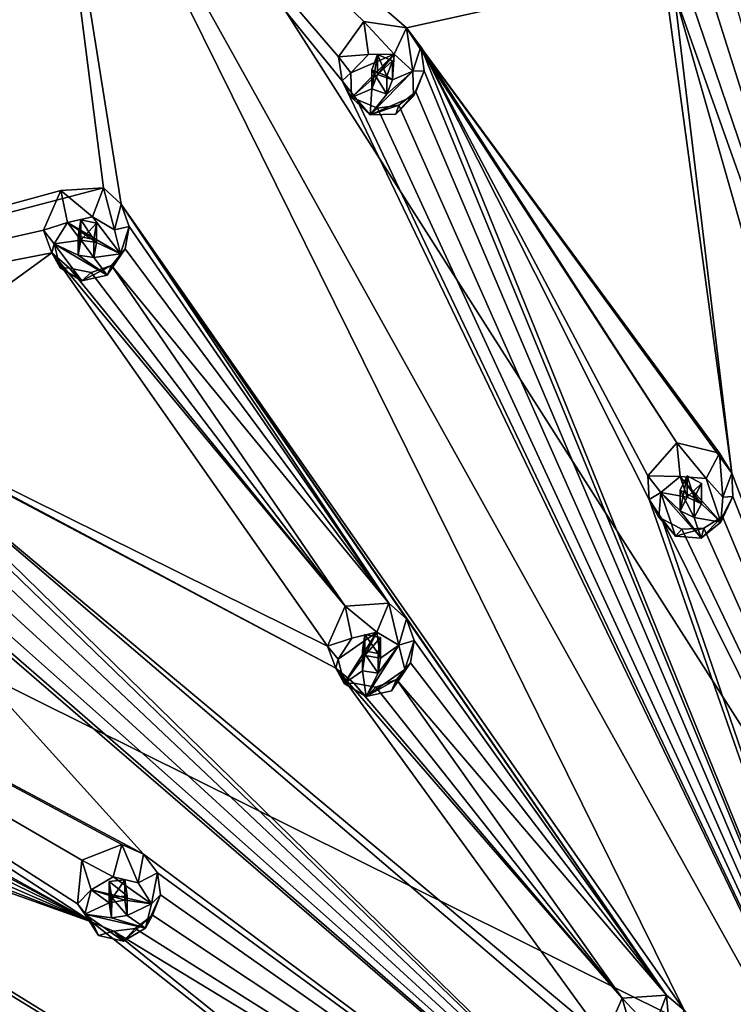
# Model space of a CAD drawing. Header units: millimetres. Extents: x -106 to 198, y -388 to 267.
# Tile 249 of 256: x 127 to 143, y 228 to 250. Entities that reach past the tile are written whole.
import ezdxf

# ---------------------------------------------------------------- set-up
doc = ezdxf.new("R2010")
doc.units = ezdxf.units.MM
doc.header["$LTSCALE"] = 52.148148
for name, color, linetype in [('5793', 7, 'CONTINUOUS'), ('5810', 7, 'CONTINUOUS'), ('5844', 7, 'CONTINUOUS'), ('5866', 7, 'CONTINUOUS'), ('6011', 7, 'CONTINUOUS'), ('6012', 7, 'CONTINUOUS'), ('6013', 7, 'CONTINUOUS'), ('6014', 7, 'CONTINUOUS'), ('6015', 7, 'CONTINUOUS'), ('6016', 7, 'CONTINUOUS'), ('6017', 7, 'CONTINUOUS'), ('6018', 7, 'CONTINUOUS'), ('6019', 7, 'CONTINUOUS'), ('6020', 7, 'CONTINUOUS'), ('6071', 7, 'CONTINUOUS'), ('6074', 7, 'CONTINUOUS'), ('6086', 7, 'CONTINUOUS'), ('6087', 7, 'CONTINUOUS'), ('6088', 7, 'CONTINUOUS'), ('6089', 7, 'CONTINUOUS'), ('6090', 7, 'CONTINUOUS'), ('6091', 7, 'CONTINUOUS'), ('6092', 7, 'CONTINUOUS'), ('6093', 7, 'CONTINUOUS'), ('6094', 7, 'CONTINUOUS'), ('6095', 7, 'CONTINUOUS'), ('6096', 7, 'CONTINUOUS'), ('6097', 7, 'CONTINUOUS'), ('6098', 7, 'CONTINUOUS'), ('6099', 7, 'CONTINUOUS'), ('6100', 7, 'CONTINUOUS'), ('6332', 7, 'CONTINUOUS'), ('6333', 7, 'CONTINUOUS'), ('6335', 7, 'CONTINUOUS'), ('6336', 7, 'CONTINUOUS'), ('6338', 7, 'CONTINUOUS')]:
    doc.layers.add(name, color=color, linetype=linetype)

msp = doc.modelspace()

# ---------------------------------------------------------------- linework, layer by layer
at = {"layer": '5793', "linetype": 'CONTINUOUS'}
for points in [[(126.055, 260.808, -0.948), (150, 267.005, 0.713), (150, 223.267, -21.09), (126.055, 260.808, -0.948)], [(108.526, 243.876, -5.485), (126.055, 260.808, -0.948), (150, 223.267, -21.09), (108.526, 243.876, -5.485)], [(125.566, 222.631, -18.714), (108.526, 243.876, -5.485), (150, 223.267, -21.09), (125.566, 222.631, -18.714)]]:
    msp.add_3dface(points, dxfattribs=at)
at = {"layer": '5810', "linetype": 'CONTINUOUS'}
for points in [[(115.246, 248.849, 8.541), (127.69, 256.43, 10.572), (125.287, 256.756, 10.66), (115.246, 248.849, 8.541)], [(110.979, 241.102, 6.465), (127.69, 256.43, 10.572), (115.246, 248.849, 8.541), (110.979, 241.102, 6.465)]]:
    msp.add_3dface(points, dxfattribs=at)
at = {"layer": '5844', "linetype": 'CONTINUOUS'}
for points in [[(114.523, 249.775, 7.754), (114.737, 249.399, 8.385), (136.979, 262.483, 11.891), (114.523, 249.775, 7.754)], [(114.737, 249.399, 8.385), (137.166, 261.748, 11.997), (136.979, 262.483, 11.891), (114.737, 249.399, 8.385)], [(125.287, 256.756, 10.66), (137.166, 261.748, 11.997), (114.737, 249.399, 8.385), (125.287, 256.756, 10.66)]]:
    msp.add_3dface(points, dxfattribs=at)
at = {"layer": '5866', "linetype": 'CONTINUOUS'}
for points in [[(127.69, 256.43, 10.572), (110.979, 241.102, 6.465), (129.039, 245.838, 11.573), (127.69, 256.43, 10.572)], [(127.69, 256.43, 10.572), (147.513, 220.835, 11.19), (134.36, 248.227, 12.391), (127.69, 256.43, 10.572)], [(147.513, 220.835, 11.19), (127.69, 256.43, 10.572), (141.971, 227.522, 12.119), (147.513, 220.835, 11.19)], [(129.436, 245.481, 11.655), (127.69, 256.43, 10.572), (129.039, 245.838, 11.573), (129.436, 245.481, 11.655)], [(127.69, 256.43, 10.572), (129.436, 245.481, 11.655), (141.971, 227.522, 12.119), (127.69, 256.43, 10.572)], [(135.788, 249.409, 12.53), (127.69, 256.43, 10.572), (134.84, 249.546, 12.395), (135.788, 249.409, 12.53)], [(127.69, 256.43, 10.572), (135.788, 249.409, 12.53), (141.516, 250.676, 13.047), (127.69, 256.43, 10.572)], [(134.84, 249.546, 12.395), (127.69, 256.43, 10.572), (134.278, 248.76, 12.356), (134.84, 249.546, 12.395)], [(134.278, 248.76, 12.356), (127.69, 256.43, 10.572), (134.36, 248.227, 12.391), (134.278, 248.76, 12.356)], [(141.516, 250.676, 13.047), (135.788, 249.409, 12.53), (143.039, 239.483, 13.297), (141.516, 250.676, 13.047)], [(141.753, 250.2, 13.094), (141.516, 250.676, 13.047), (143.039, 239.483, 13.297), (141.753, 250.2, 13.094)], [(150, 221.313, 11.318), (149.027, 229.737, 12.712), (141.753, 250.2, 13.094), (150, 221.313, 11.318)], [(141.753, 250.2, 13.094), (149.027, 229.737, 12.712), (142.168, 249.92, 13.141), (141.753, 250.2, 13.094)], [(150, 221.313, 11.318), (141.753, 250.2, 13.094), (143.039, 239.483, 13.297), (150, 221.313, 11.318)], [(142.649, 249.888, 13.176), (149.027, 229.737, 12.712), (143.08, 250.107, 13.191), (142.649, 249.888, 13.176)], [(149.027, 229.737, 12.712), (142.649, 249.888, 13.176), (142.168, 249.92, 13.141), (149.027, 229.737, 12.712)], [(135.788, 249.409, 12.53), (136.109, 248.979, 12.592), (141.811, 240.161, 13.237), (135.788, 249.409, 12.53)], [(143.039, 239.483, 13.297), (135.788, 249.409, 12.53), (142.764, 239.933, 13.296), (143.039, 239.483, 13.297)], [(142.764, 239.933, 13.296), (135.788, 249.409, 12.53), (141.811, 240.161, 13.237), (142.764, 239.933, 13.296)], [(136.18, 248.451, 12.626), (147.513, 220.835, 11.19), (136.109, 248.979, 12.592), (136.18, 248.451, 12.626)], [(136.109, 248.979, 12.592), (147.513, 220.835, 11.19), (141.193, 238.903, 13.142), (136.109, 248.979, 12.592)], [(141.811, 240.161, 13.237), (136.109, 248.979, 12.592), (141.161, 239.43, 13.161), (141.811, 240.161, 13.237)], [(141.161, 239.43, 13.161), (136.109, 248.979, 12.592), (141.193, 238.903, 13.142), (141.161, 239.43, 13.161)], [(135.996, 247.983, 12.622), (147.513, 220.835, 11.19), (136.18, 248.451, 12.626), (135.996, 247.983, 12.622)], [(134.36, 248.227, 12.391), (147.513, 220.835, 11.19), (134.685, 247.808, 12.453), (134.36, 248.227, 12.391)], [(135.62, 247.682, 12.585), (147.513, 220.835, 11.19), (135.996, 247.983, 12.622), (135.62, 247.682, 12.585)], [(134.685, 247.808, 12.453), (147.513, 220.835, 11.19), (135.145, 247.617, 12.524), (134.685, 247.808, 12.453)], [(147.513, 220.835, 11.19), (135.62, 247.682, 12.585), (135.145, 247.617, 12.524), (147.513, 220.835, 11.19)], [(129.039, 245.838, 11.573), (110.979, 241.102, 6.465), (128.092, 245.783, 11.387), (129.039, 245.838, 11.573)], [(128.092, 245.783, 11.387), (110.979, 241.102, 6.465), (127.702, 244.9, 11.321), (128.092, 245.783, 11.387)], [(129.436, 245.481, 11.655), (129.61, 244.978, 11.695), (135.393, 236.592, 12.4), (129.436, 245.481, 11.655)], [(141.971, 227.522, 12.119), (129.436, 245.481, 11.655), (141.578, 227.862, 12.139), (141.971, 227.522, 12.119)], [(141.578, 227.862, 12.139), (129.436, 245.481, 11.655), (135.79, 236.244, 12.43), (141.578, 227.862, 12.139)], [(135.79, 236.244, 12.43), (129.436, 245.481, 11.655), (135.393, 236.592, 12.4), (135.79, 236.244, 12.43)], [(129.61, 244.978, 11.695), (129.524, 244.482, 11.684), (135.393, 236.592, 12.4), (129.61, 244.978, 11.695)], [(127.702, 244.9, 11.321), (110.979, 241.102, 6.465), (127.887, 244.394, 11.364), (127.702, 244.9, 11.321)], [(110.979, 241.102, 6.465), (123.206, 240.99, 10.274), (127.887, 244.394, 11.364), (110.979, 241.102, 6.465)], [(127.887, 244.394, 11.364), (123.206, 240.99, 10.274), (134.029, 235.634, 12.144), (127.887, 244.394, 11.364)], [(128.286, 244.049, 11.446), (127.887, 244.394, 11.364), (134.424, 236.526, 12.263), (128.286, 244.049, 11.446)], [(134.424, 236.526, 12.263), (127.887, 244.394, 11.364), (134.029, 235.634, 12.144), (134.424, 236.526, 12.263)], [(129.524, 244.482, 11.684), (129.219, 244.112, 11.628), (135.393, 236.592, 12.4), (129.524, 244.482, 11.684)], [(129.219, 244.112, 11.628), (128.77, 243.953, 11.542), (134.424, 236.526, 12.263), (129.219, 244.112, 11.628)], [(135.393, 236.592, 12.4), (129.219, 244.112, 11.628), (134.424, 236.526, 12.263), (135.393, 236.592, 12.4)], [(128.77, 243.953, 11.542), (128.286, 244.049, 11.446), (134.424, 236.526, 12.263), (128.77, 243.953, 11.542)], [(110.979, 241.102, 6.465), (119.04, 234.903, 8.821), (128.79, 229.483, 10.618), (110.979, 241.102, 6.465)], [(122.381, 239.345, 10.011), (110.979, 241.102, 6.465), (129.931, 231, 11.024), (122.381, 239.345, 10.011)], [(129.931, 231, 11.024), (110.979, 241.102, 6.465), (129.453, 231.213, 10.959), (129.931, 231, 11.024)], [(129.453, 231.213, 10.959), (110.979, 241.102, 6.465), (128.561, 230.863, 10.745), (129.453, 231.213, 10.959)], [(128.561, 230.863, 10.745), (110.979, 241.102, 6.465), (128.462, 229.896, 10.606), (128.561, 230.863, 10.745)], [(128.462, 229.896, 10.606), (110.979, 241.102, 6.465), (128.79, 229.483, 10.618), (128.462, 229.896, 10.606)], [(123.206, 240.99, 10.274), (123.663, 240.72, 10.379), (134.219, 235.142, 12.134), (123.206, 240.99, 10.274)], [(134.029, 235.634, 12.144), (123.206, 240.99, 10.274), (134.219, 235.142, 12.134), (134.029, 235.634, 12.144)], [(123.931, 240.261, 10.431), (145.403, 219.473, 10.825), (123.663, 240.72, 10.379), (123.931, 240.261, 10.431)], [(123.663, 240.72, 10.379), (145.403, 219.473, 10.825), (140.398, 226.418, 11.823), (123.663, 240.72, 10.379)], [(140.202, 226.896, 11.88), (123.663, 240.72, 10.379), (140.398, 226.418, 11.823), (140.202, 226.896, 11.88)], [(123.663, 240.72, 10.379), (140.202, 226.896, 11.88), (134.219, 235.142, 12.134), (123.663, 240.72, 10.379)], [(123.948, 239.759, 10.418), (145.403, 219.473, 10.825), (123.931, 240.261, 10.431), (123.948, 239.759, 10.418)], [(123.726, 239.335, 10.348), (145.403, 219.473, 10.825), (123.948, 239.759, 10.418), (123.726, 239.335, 10.348)], [(122.381, 239.345, 10.011), (145.403, 219.473, 10.825), (122.836, 239.087, 10.116), (122.381, 239.345, 10.011)], [(145.403, 219.473, 10.825), (122.381, 239.345, 10.011), (129.931, 231, 11.024), (145.403, 219.473, 10.825)], [(145.403, 219.473, 10.825), (123.726, 239.335, 10.348), (123.324, 239.09, 10.239), (145.403, 219.473, 10.825)], [(143.057, 238.965, 13.278), (150, 221.313, 11.318), (143.039, 239.483, 13.297), (143.057, 238.965, 13.278)], [(122.836, 239.087, 10.116), (145.403, 219.473, 10.825), (123.324, 239.09, 10.239), (122.836, 239.087, 10.116)], [(141.193, 238.903, 13.142), (147.513, 220.835, 11.19), (141.476, 238.469, 13.145), (141.193, 238.903, 13.142)], [(142.827, 238.523, 13.243), (150, 221.313, 11.318), (143.057, 238.965, 13.278), (142.827, 238.523, 13.243)], [(147.513, 220.835, 11.19), (150, 221.313, 11.318), (141.476, 238.469, 13.145), (147.513, 220.835, 11.19)], [(141.476, 238.469, 13.145), (150, 221.313, 11.318), (141.919, 238.238, 13.167), (141.476, 238.469, 13.145)], [(142.411, 238.258, 13.203), (150, 221.313, 11.318), (142.827, 238.523, 13.243), (142.411, 238.258, 13.203)], [(150, 221.313, 11.318), (142.411, 238.258, 13.203), (141.919, 238.238, 13.167), (150, 221.313, 11.318)], [(135.962, 235.756, 12.418), (141.578, 227.862, 12.139), (135.79, 236.244, 12.43), (135.962, 235.756, 12.418)], [(135.878, 235.265, 12.37), (141.578, 227.862, 12.139), (135.962, 235.756, 12.418), (135.878, 235.265, 12.37)], [(140.202, 226.896, 11.88), (140.595, 227.789, 12.048), (134.219, 235.142, 12.134), (140.202, 226.896, 11.88)], [(134.219, 235.142, 12.134), (140.595, 227.789, 12.048), (134.618, 234.812, 12.165), (134.219, 235.142, 12.134)], [(135.565, 234.889, 12.3), (141.578, 227.862, 12.139), (135.878, 235.265, 12.37), (135.565, 234.889, 12.3)], [(119.04, 234.903, 8.821), (119.391, 234.507, 8.889), (128.79, 229.483, 10.618), (119.04, 234.903, 8.821)], [(140.595, 227.789, 12.048), (135.565, 234.889, 12.3), (135.106, 234.723, 12.225), (140.595, 227.789, 12.048)], [(140.595, 227.789, 12.048), (141.578, 227.862, 12.139), (135.565, 234.889, 12.3), (140.595, 227.789, 12.048)], [(134.618, 234.812, 12.165), (140.595, 227.789, 12.048), (135.106, 234.723, 12.225), (134.618, 234.812, 12.165)], [(119.391, 234.507, 8.889), (119.509, 234.018, 8.88), (128.79, 229.483, 10.618), (119.391, 234.507, 8.889)], [(119.509, 234.018, 8.88), (119.381, 233.559, 8.8), (128.79, 229.483, 10.618), (119.509, 234.018, 8.88)], [(119.381, 233.559, 8.8), (119.043, 233.239, 8.671), (128.79, 229.483, 10.618), (119.381, 233.559, 8.8)], [(118.082, 233.301, 8.391), (115.77, 228.284, 7.047), (136.037, 220.62, 10.27), (118.082, 233.301, 8.391)], [(118.082, 233.301, 8.391), (143.995, 217.437, 10.279), (118.573, 233.139, 8.523), (118.082, 233.301, 8.391)], [(143.995, 217.437, 10.279), (118.082, 233.301, 8.391), (136.037, 220.62, 10.27), (143.995, 217.437, 10.279)], [(119.043, 233.239, 8.671), (118.573, 233.139, 8.523), (128.79, 229.483, 10.618), (119.043, 233.239, 8.671)], [(118.573, 233.139, 8.523), (143.995, 217.437, 10.279), (128.79, 229.483, 10.618), (118.573, 233.139, 8.523)], [(130.242, 230.585, 11.032), (145.403, 219.473, 10.825), (129.931, 231, 11.024), (130.242, 230.585, 11.032)], [(130.312, 230.093, 10.984), (145.403, 219.473, 10.825), (130.242, 230.585, 11.032), (130.312, 230.093, 10.984)], [(130.133, 229.641, 10.894), (145.403, 219.473, 10.825), (130.312, 230.093, 10.984), (130.133, 229.641, 10.894)], [(145.403, 219.473, 10.825), (130.133, 229.641, 10.894), (129.75, 229.347, 10.784), (145.403, 219.473, 10.825)], [(128.79, 229.483, 10.618), (143.995, 217.437, 10.279), (129.265, 229.286, 10.684), (128.79, 229.483, 10.618)], [(129.265, 229.286, 10.684), (145.403, 219.473, 10.825), (129.75, 229.347, 10.784), (129.265, 229.286, 10.684)], [(143.995, 217.437, 10.279), (145.403, 219.473, 10.825), (129.265, 229.286, 10.684), (143.995, 217.437, 10.279)], [(136.037, 220.62, 10.27), (115.77, 228.284, 7.047), (135.523, 220.675, 10.213), (136.037, 220.62, 10.27)], [(135.523, 220.675, 10.213), (115.77, 228.284, 7.047), (126.037, 224.263, 9.219), (135.523, 220.675, 10.213)]]:
    msp.add_3dface(points, dxfattribs=at)
at = {"layer": '6011', "linetype": 'CONTINUOUS'}
for points in [[(129.039, 245.838, 11.573), (128.092, 245.783, 11.387), (128.797, 245.199, 13.301), (129.039, 245.838, 11.573)], [(128.797, 245.199, 13.301), (128.092, 245.783, 11.387), (128.239, 245.07, 13.267), (128.797, 245.199, 13.301)], [(129.286, 244.909, 13.224), (129.039, 245.838, 11.573), (128.797, 245.199, 13.301), (129.286, 244.909, 13.224)], [(129.436, 245.481, 11.655), (129.039, 245.838, 11.573), (129.286, 244.909, 13.224), (129.436, 245.481, 11.655)], [(129.61, 244.978, 11.695), (129.436, 245.481, 11.655), (129.286, 244.909, 13.224), (129.61, 244.978, 11.695)], [(129.42, 244.37, 13.079), (129.61, 244.978, 11.695), (129.286, 244.909, 13.224), (129.42, 244.37, 13.079)], [(129.524, 244.482, 11.684), (129.61, 244.978, 11.695), (129.42, 244.37, 13.079), (129.524, 244.482, 11.684)], [(129.219, 244.112, 11.628), (129.524, 244.482, 11.684), (129.121, 243.897, 12.952), (129.219, 244.112, 11.628)], [(129.121, 243.897, 12.952), (129.524, 244.482, 11.684), (129.42, 244.37, 13.079), (129.121, 243.897, 12.952)]]:
    msp.add_3dface(points, dxfattribs=at)
at = {"layer": '6012', "linetype": 'CONTINUOUS'}
for points in [[(129.42, 244.37, 13.079), (128.797, 245.199, 13.301), (128.239, 245.07, 13.267), (129.42, 244.37, 13.079)], [(129.42, 244.37, 13.079), (129.286, 244.909, 13.224), (128.797, 245.199, 13.301), (129.42, 244.37, 13.079)], [(128.239, 245.07, 13.267), (127.939, 244.597, 13.14), (128.533, 244.679, 13.162), (128.239, 245.07, 13.267)], [(129.42, 244.37, 13.079), (128.239, 245.07, 13.267), (128.882, 244.625, 13.148), (129.42, 244.37, 13.079)], [(128.239, 245.07, 13.267), (128.533, 244.679, 13.162), (128.882, 244.625, 13.148), (128.239, 245.07, 13.267)], [(128.533, 244.679, 13.162), (127.939, 244.597, 13.14), (128.477, 244.342, 13.072), (128.533, 244.679, 13.162)], [(128.562, 243.768, 12.918), (129.121, 243.897, 12.952), (127.939, 244.597, 13.14), (128.562, 243.768, 12.918)], [(127.939, 244.597, 13.14), (129.121, 243.897, 12.952), (128.477, 244.342, 13.072), (127.939, 244.597, 13.14)], [(128.073, 244.058, 12.995), (128.562, 243.768, 12.918), (127.939, 244.597, 13.14), (128.073, 244.058, 12.995)], [(128.827, 244.288, 13.057), (129.42, 244.37, 13.079), (128.882, 244.625, 13.148), (128.827, 244.288, 13.057)], [(128.477, 244.342, 13.072), (129.121, 243.897, 12.952), (128.827, 244.288, 13.057), (128.477, 244.342, 13.072)], [(129.121, 243.897, 12.952), (129.42, 244.37, 13.079), (128.827, 244.288, 13.057), (129.121, 243.897, 12.952)]]:
    msp.add_3dface(points, dxfattribs=at)
at = {"layer": '6013', "linetype": 'CONTINUOUS'}
for points in [[(128.533, 244.679, 13.162), (128.533, 245.128, 11.486), (128.882, 245.051, 11.555), (128.533, 244.679, 13.162)], [(128.882, 244.625, 13.148), (128.533, 244.679, 13.162), (128.882, 245.051, 11.555), (128.882, 244.625, 13.148)], [(128.827, 244.692, 11.549), (128.882, 244.625, 13.148), (128.882, 245.051, 11.555), (128.827, 244.692, 11.549)], [(128.827, 244.288, 13.057), (128.882, 244.625, 13.148), (128.827, 244.692, 11.549), (128.827, 244.288, 13.057)]]:
    msp.add_3dface(points, dxfattribs=at)
at = {"layer": '6014', "linetype": 'CONTINUOUS'}
for points in [[(128.092, 245.783, 11.387), (127.702, 244.9, 11.321), (128.239, 245.07, 13.267), (128.092, 245.783, 11.387)], [(128.239, 245.07, 13.267), (127.702, 244.9, 11.321), (127.939, 244.597, 13.14), (128.239, 245.07, 13.267)], [(127.702, 244.9, 11.321), (127.887, 244.394, 11.364), (127.939, 244.597, 13.14), (127.702, 244.9, 11.321)], [(127.887, 244.394, 11.364), (128.073, 244.058, 12.995), (127.939, 244.597, 13.14), (127.887, 244.394, 11.364)], [(127.887, 244.394, 11.364), (128.286, 244.049, 11.446), (128.073, 244.058, 12.995), (127.887, 244.394, 11.364)], [(128.77, 243.953, 11.542), (129.219, 244.112, 11.628), (128.562, 243.768, 12.918), (128.77, 243.953, 11.542)], [(129.219, 244.112, 11.628), (129.121, 243.897, 12.952), (128.562, 243.768, 12.918), (129.219, 244.112, 11.628)], [(128.286, 244.049, 11.446), (128.562, 243.768, 12.918), (128.073, 244.058, 12.995), (128.286, 244.049, 11.446)], [(128.286, 244.049, 11.446), (128.77, 243.953, 11.542), (128.562, 243.768, 12.918), (128.286, 244.049, 11.446)]]:
    msp.add_3dface(points, dxfattribs=at)
at = {"layer": '6015', "linetype": 'CONTINUOUS'}
for points in [[(128.533, 244.679, 13.162), (128.477, 244.342, 13.072), (128.533, 245.128, 11.486), (128.533, 244.679, 13.162)], [(128.533, 245.128, 11.486), (128.477, 244.342, 13.072), (128.478, 244.768, 11.479), (128.533, 245.128, 11.486)], [(128.477, 244.342, 13.072), (128.827, 244.288, 13.057), (128.478, 244.768, 11.479), (128.477, 244.342, 13.072)], [(128.827, 244.288, 13.057), (128.827, 244.692, 11.549), (128.478, 244.768, 11.479), (128.827, 244.288, 13.057)]]:
    msp.add_3dface(points, dxfattribs=at)
at = {"layer": '6016', "linetype": 'CONTINUOUS'}
for points in [[(135.788, 249.409, 12.53), (134.84, 249.546, 12.395), (135.515, 248.822, 14.272), (135.788, 249.409, 12.53)], [(135.515, 248.822, 14.272), (134.84, 249.546, 12.395), (134.942, 248.808, 14.268), (135.515, 248.822, 14.272)], [(135.932, 248.44, 14.17), (135.788, 249.409, 12.53), (135.515, 248.822, 14.272), (135.932, 248.44, 14.17)], [(136.109, 248.979, 12.592), (135.788, 249.409, 12.53), (135.932, 248.44, 14.17), (136.109, 248.979, 12.592)], [(136.18, 248.451, 12.626), (136.109, 248.979, 12.592), (135.932, 248.44, 14.17), (136.18, 248.451, 12.626)], [(135.947, 247.886, 14.021), (136.18, 248.451, 12.626), (135.932, 248.44, 14.17), (135.947, 247.886, 14.021)], [(135.996, 247.983, 12.622), (136.18, 248.451, 12.626), (135.947, 247.886, 14.021), (135.996, 247.983, 12.622)], [(135.62, 247.682, 12.585), (135.996, 247.983, 12.622), (135.552, 247.484, 13.914), (135.62, 247.682, 12.585)], [(135.552, 247.484, 13.914), (135.996, 247.983, 12.622), (135.947, 247.886, 14.021), (135.552, 247.484, 13.914)]]:
    msp.add_3dface(points, dxfattribs=at)
at = {"layer": '6017', "linetype": 'CONTINUOUS'}
for points in [[(135.515, 248.822, 14.272), (134.942, 248.808, 14.268), (134.547, 248.405, 14.16), (135.515, 248.822, 14.272)], [(134.562, 247.851, 14.012), (135.515, 248.822, 14.272), (134.547, 248.405, 14.16), (134.562, 247.851, 14.012)], [(135.515, 248.822, 14.272), (134.562, 247.851, 14.012), (135.145, 248.366, 14.15), (135.515, 248.822, 14.272)], [(135.515, 248.822, 14.272), (135.145, 248.366, 14.15), (135.475, 248.244, 14.117), (135.515, 248.822, 14.272)], [(135.932, 248.44, 14.17), (135.515, 248.822, 14.272), (135.475, 248.244, 14.117), (135.932, 248.44, 14.17)], [(135.145, 248.366, 14.15), (134.562, 247.851, 14.012), (135.018, 248.048, 14.065), (135.145, 248.366, 14.15)], [(135.947, 247.886, 14.021), (135.932, 248.44, 14.17), (134.978, 247.469, 13.91), (135.947, 247.886, 14.021)], [(134.978, 247.469, 13.91), (135.932, 248.44, 14.17), (135.348, 247.925, 14.032), (134.978, 247.469, 13.91)], [(135.348, 247.925, 14.032), (135.932, 248.44, 14.17), (135.475, 248.244, 14.117), (135.348, 247.925, 14.032)], [(134.562, 247.851, 14.012), (134.978, 247.469, 13.91), (135.018, 248.048, 14.065), (134.562, 247.851, 14.012)], [(135.018, 248.048, 14.065), (134.978, 247.469, 13.91), (135.348, 247.925, 14.032), (135.018, 248.048, 14.065)], [(135.552, 247.484, 13.914), (135.947, 247.886, 14.021), (134.978, 247.469, 13.91), (135.552, 247.484, 13.914)]]:
    msp.add_3dface(points, dxfattribs=at)
at = {"layer": '6018', "linetype": 'CONTINUOUS'}
for points in [[(135.145, 248.366, 14.15), (135.145, 248.815, 12.474), (135.475, 248.67, 12.525), (135.145, 248.366, 14.15)], [(135.475, 248.244, 14.117), (135.145, 248.366, 14.15), (135.475, 248.67, 12.525), (135.475, 248.244, 14.117)], [(135.348, 248.329, 12.523), (135.475, 248.244, 14.117), (135.475, 248.67, 12.525), (135.348, 248.329, 12.523)], [(135.348, 247.925, 14.032), (135.475, 248.244, 14.117), (135.348, 248.329, 12.523), (135.348, 247.925, 14.032)]]:
    msp.add_3dface(points, dxfattribs=at)
at = {"layer": '6019', "linetype": 'CONTINUOUS'}
for points in [[(134.84, 249.546, 12.395), (134.278, 248.76, 12.356), (134.942, 248.808, 14.268), (134.84, 249.546, 12.395)], [(134.942, 248.808, 14.268), (134.278, 248.76, 12.356), (134.547, 248.405, 14.16), (134.942, 248.808, 14.268)], [(134.278, 248.76, 12.356), (134.36, 248.227, 12.391), (134.547, 248.405, 14.16), (134.278, 248.76, 12.356)], [(134.36, 248.227, 12.391), (134.562, 247.851, 14.012), (134.547, 248.405, 14.16), (134.36, 248.227, 12.391)], [(134.36, 248.227, 12.391), (134.685, 247.808, 12.453), (134.562, 247.851, 14.012), (134.36, 248.227, 12.391)], [(134.685, 247.808, 12.453), (134.978, 247.469, 13.91), (134.562, 247.851, 14.012), (134.685, 247.808, 12.453)], [(134.685, 247.808, 12.453), (135.145, 247.617, 12.524), (134.978, 247.469, 13.91), (134.685, 247.808, 12.453)], [(135.145, 247.617, 12.524), (135.62, 247.682, 12.585), (134.978, 247.469, 13.91), (135.145, 247.617, 12.524)], [(135.62, 247.682, 12.585), (135.552, 247.484, 13.914), (134.978, 247.469, 13.91), (135.62, 247.682, 12.585)]]:
    msp.add_3dface(points, dxfattribs=at)
at = {"layer": '6020', "linetype": 'CONTINUOUS'}
for points in [[(135.145, 248.366, 14.15), (135.018, 248.048, 14.065), (135.145, 248.815, 12.474), (135.145, 248.366, 14.15)], [(135.145, 248.815, 12.474), (135.018, 248.048, 14.065), (135.019, 248.473, 12.472), (135.145, 248.815, 12.474)], [(135.018, 248.048, 14.065), (135.348, 247.925, 14.032), (135.019, 248.473, 12.472), (135.018, 248.048, 14.065)], [(135.348, 247.925, 14.032), (135.348, 248.329, 12.523), (135.019, 248.473, 12.472), (135.348, 247.925, 14.032)]]:
    msp.add_3dface(points, dxfattribs=at)
at = {"layer": '6071', "linetype": 'CONTINUOUS'}
for points in [[(141.578, 227.862, 12.139), (140.595, 227.789, 12.048), (141.277, 227.062, 13.924), (141.578, 227.862, 12.139)], [(141.277, 227.062, 13.924), (140.595, 227.789, 12.048), (140.831, 226.958, 13.896), (141.277, 227.062, 13.924)], [(141.669, 226.83, 13.862), (141.578, 227.862, 12.139), (141.277, 227.062, 13.924), (141.669, 226.83, 13.862)], [(141.971, 227.522, 12.119), (141.578, 227.862, 12.139), (141.669, 226.83, 13.862), (141.971, 227.522, 12.119)]]:
    msp.add_3dface(points, dxfattribs=at)
at = {"layer": '6074', "linetype": 'CONTINUOUS'}
msp.add_3dface([(140.595, 227.789, 12.048), (140.202, 226.896, 11.88), (140.831, 226.958, 13.896), (140.595, 227.789, 12.048)], dxfattribs=at)
at = {"layer": '6086', "linetype": 'CONTINUOUS'}
for points in [[(129.453, 231.213, 10.959), (128.561, 230.863, 10.745), (129.253, 230.493, 12.717), (129.453, 231.213, 10.959)], [(129.811, 230.363, 12.682), (129.453, 231.213, 10.959), (129.253, 230.493, 12.717), (129.811, 230.363, 12.682)], [(129.931, 231, 11.024), (129.453, 231.213, 10.959), (129.811, 230.363, 12.682), (129.931, 231, 11.024)], [(130.242, 230.585, 11.032), (129.931, 231, 11.024), (129.811, 230.363, 12.682), (130.242, 230.585, 11.032)], [(129.253, 230.493, 12.717), (128.561, 230.863, 10.745), (128.763, 230.203, 12.639), (129.253, 230.493, 12.717)], [(130.111, 229.891, 12.555), (130.242, 230.585, 11.032), (129.811, 230.363, 12.682), (130.111, 229.891, 12.555)], [(130.312, 230.093, 10.984), (130.242, 230.585, 11.032), (130.111, 229.891, 12.555), (130.312, 230.093, 10.984)], [(130.133, 229.641, 10.894), (130.312, 230.093, 10.984), (129.977, 229.351, 12.411), (130.133, 229.641, 10.894)], [(129.977, 229.351, 12.411), (130.312, 230.093, 10.984), (130.111, 229.891, 12.555), (129.977, 229.351, 12.411)]]:
    msp.add_3dface(points, dxfattribs=at)
at = {"layer": '6087', "linetype": 'CONTINUOUS'}
for points in [[(130.111, 229.891, 12.555), (129.253, 230.493, 12.717), (128.763, 230.203, 12.639), (130.111, 229.891, 12.555)], [(130.111, 229.891, 12.555), (129.811, 230.363, 12.682), (129.253, 230.493, 12.717), (130.111, 229.891, 12.555)], [(128.763, 230.203, 12.639), (128.629, 229.664, 12.495), (129.168, 229.919, 12.563), (128.763, 230.203, 12.639)], [(130.111, 229.891, 12.555), (128.763, 230.203, 12.639), (129.517, 229.973, 12.577), (130.111, 229.891, 12.555)], [(128.763, 230.203, 12.639), (129.168, 229.919, 12.563), (129.517, 229.973, 12.577), (128.763, 230.203, 12.639)], [(129.168, 229.919, 12.563), (128.629, 229.664, 12.495), (129.223, 229.582, 12.473), (129.168, 229.919, 12.563)], [(129.572, 229.635, 12.487), (130.111, 229.891, 12.555), (129.517, 229.973, 12.577), (129.572, 229.635, 12.487)], [(129.977, 229.351, 12.411), (130.111, 229.891, 12.555), (129.572, 229.635, 12.487), (129.977, 229.351, 12.411)], [(129.487, 229.062, 12.333), (129.977, 229.351, 12.411), (128.629, 229.664, 12.495), (129.487, 229.062, 12.333)], [(128.629, 229.664, 12.495), (129.977, 229.351, 12.411), (129.223, 229.582, 12.473), (128.629, 229.664, 12.495)], [(128.929, 229.191, 12.368), (129.487, 229.062, 12.333), (128.629, 229.664, 12.495), (128.929, 229.191, 12.368)], [(129.223, 229.582, 12.473), (129.977, 229.351, 12.411), (129.572, 229.635, 12.487), (129.223, 229.582, 12.473)]]:
    msp.add_3dface(points, dxfattribs=at)
at = {"layer": '6088', "linetype": 'CONTINUOUS'}
for points in [[(129.517, 229.973, 12.577), (129.168, 229.919, 12.563), (129.518, 230.427, 10.878), (129.517, 229.973, 12.577)], [(129.168, 229.919, 12.563), (129.168, 230.39, 10.807), (129.518, 230.427, 10.878), (129.168, 229.919, 12.563)], [(129.572, 230.075, 10.845), (129.517, 229.973, 12.577), (129.518, 230.427, 10.878), (129.572, 230.075, 10.845)], [(129.572, 229.635, 12.487), (129.517, 229.973, 12.577), (129.572, 230.075, 10.845), (129.572, 229.635, 12.487)]]:
    msp.add_3dface(points, dxfattribs=at)
at = {"layer": '6089', "linetype": 'CONTINUOUS'}
for points in [[(128.561, 230.863, 10.745), (128.462, 229.896, 10.606), (128.763, 230.203, 12.639), (128.561, 230.863, 10.745)], [(128.763, 230.203, 12.639), (128.462, 229.896, 10.606), (128.629, 229.664, 12.495), (128.763, 230.203, 12.639)], [(128.462, 229.896, 10.606), (128.79, 229.483, 10.618), (128.629, 229.664, 12.495), (128.462, 229.896, 10.606)], [(128.79, 229.483, 10.618), (128.929, 229.191, 12.368), (128.629, 229.664, 12.495), (128.79, 229.483, 10.618)], [(129.75, 229.347, 10.784), (130.133, 229.641, 10.894), (129.487, 229.062, 12.333), (129.75, 229.347, 10.784)], [(130.133, 229.641, 10.894), (129.977, 229.351, 12.411), (129.487, 229.062, 12.333), (130.133, 229.641, 10.894)], [(128.79, 229.483, 10.618), (129.265, 229.286, 10.684), (128.929, 229.191, 12.368), (128.79, 229.483, 10.618)], [(129.265, 229.286, 10.684), (129.487, 229.062, 12.333), (128.929, 229.191, 12.368), (129.265, 229.286, 10.684)], [(129.265, 229.286, 10.684), (129.75, 229.347, 10.784), (129.487, 229.062, 12.333), (129.265, 229.286, 10.684)]]:
    msp.add_3dface(points, dxfattribs=at)
at = {"layer": '6090', "linetype": 'CONTINUOUS'}
for points in [[(129.168, 229.919, 12.563), (129.223, 229.582, 12.473), (129.168, 230.39, 10.807), (129.168, 229.919, 12.563)], [(129.168, 230.39, 10.807), (129.223, 229.582, 12.473), (129.224, 230.036, 10.774), (129.168, 230.39, 10.807)], [(129.572, 229.635, 12.487), (129.572, 230.075, 10.845), (129.224, 230.036, 10.774), (129.572, 229.635, 12.487)], [(129.223, 229.582, 12.473), (129.572, 229.635, 12.487), (129.224, 230.036, 10.774), (129.223, 229.582, 12.473)]]:
    msp.add_3dface(points, dxfattribs=at)
at = {"layer": '6091', "linetype": 'CONTINUOUS'}
for points in [[(135.393, 236.592, 12.4), (134.424, 236.526, 12.263), (135.129, 235.942, 14.177), (135.393, 236.592, 12.4)], [(135.129, 235.942, 14.177), (134.424, 236.526, 12.263), (134.571, 235.813, 14.142), (135.129, 235.942, 14.177)], [(135.618, 235.652, 14.099), (135.393, 236.592, 12.4), (135.129, 235.942, 14.177), (135.618, 235.652, 14.099)], [(135.79, 236.244, 12.43), (135.393, 236.592, 12.4), (135.618, 235.652, 14.099), (135.79, 236.244, 12.43)], [(135.962, 235.756, 12.418), (135.79, 236.244, 12.43), (135.618, 235.652, 14.099), (135.962, 235.756, 12.418)], [(135.752, 235.113, 13.955), (135.962, 235.756, 12.418), (135.618, 235.652, 14.099), (135.752, 235.113, 13.955)], [(135.878, 235.265, 12.37), (135.962, 235.756, 12.418), (135.752, 235.113, 13.955), (135.878, 235.265, 12.37)], [(135.565, 234.889, 12.3), (135.878, 235.265, 12.37), (135.452, 234.64, 13.828), (135.565, 234.889, 12.3)], [(135.452, 234.64, 13.828), (135.878, 235.265, 12.37), (135.752, 235.113, 13.955), (135.452, 234.64, 13.828)]]:
    msp.add_3dface(points, dxfattribs=at)
at = {"layer": '6092', "linetype": 'CONTINUOUS'}
for points in [[(135.129, 235.942, 14.177), (134.571, 235.813, 14.142), (134.271, 235.34, 14.015), (135.129, 235.942, 14.177)], [(134.405, 234.801, 13.871), (135.129, 235.942, 14.177), (134.271, 235.34, 14.015), (134.405, 234.801, 13.871)], [(135.129, 235.942, 14.177), (134.405, 234.801, 13.871), (134.865, 235.422, 14.037), (135.129, 235.942, 14.177)], [(135.129, 235.942, 14.177), (134.865, 235.422, 14.037), (135.214, 235.368, 14.023), (135.129, 235.942, 14.177)], [(135.618, 235.652, 14.099), (135.129, 235.942, 14.177), (135.214, 235.368, 14.023), (135.618, 235.652, 14.099)], [(135.752, 235.113, 13.955), (135.618, 235.652, 14.099), (134.894, 234.511, 13.793), (135.752, 235.113, 13.955)], [(134.894, 234.511, 13.793), (135.618, 235.652, 14.099), (135.158, 235.031, 13.933), (134.894, 234.511, 13.793)], [(135.158, 235.031, 13.933), (135.618, 235.652, 14.099), (135.214, 235.368, 14.023), (135.158, 235.031, 13.933)], [(134.865, 235.422, 14.037), (134.405, 234.801, 13.871), (134.809, 235.085, 13.947), (134.865, 235.422, 14.037)], [(135.452, 234.64, 13.828), (135.752, 235.113, 13.955), (134.894, 234.511, 13.793), (135.452, 234.64, 13.828)], [(134.405, 234.801, 13.871), (134.894, 234.511, 13.793), (134.809, 235.085, 13.947), (134.405, 234.801, 13.871)], [(134.809, 235.085, 13.947), (134.894, 234.511, 13.793), (135.158, 235.031, 13.933), (134.809, 235.085, 13.947)]]:
    msp.add_3dface(points, dxfattribs=at)
at = {"layer": '6093', "linetype": 'CONTINUOUS'}
for points in [[(134.865, 235.422, 14.037), (134.865, 235.892, 12.281), (135.214, 235.823, 12.324), (134.865, 235.422, 14.037)], [(135.214, 235.368, 14.023), (134.865, 235.422, 14.037), (135.214, 235.823, 12.324), (135.214, 235.368, 14.023)], [(135.158, 235.471, 12.291), (135.214, 235.368, 14.023), (135.214, 235.823, 12.324), (135.158, 235.471, 12.291)], [(135.158, 235.031, 13.933), (135.214, 235.368, 14.023), (135.158, 235.471, 12.291), (135.158, 235.031, 13.933)]]:
    msp.add_3dface(points, dxfattribs=at)
at = {"layer": '6094', "linetype": 'CONTINUOUS'}
for points in [[(134.424, 236.526, 12.263), (134.029, 235.634, 12.144), (134.571, 235.813, 14.142), (134.424, 236.526, 12.263)], [(134.571, 235.813, 14.142), (134.029, 235.634, 12.144), (134.271, 235.34, 14.015), (134.571, 235.813, 14.142)], [(134.029, 235.634, 12.144), (134.219, 235.142, 12.134), (134.271, 235.34, 14.015), (134.029, 235.634, 12.144)], [(134.219, 235.142, 12.134), (134.405, 234.801, 13.871), (134.271, 235.34, 14.015), (134.219, 235.142, 12.134)], [(134.219, 235.142, 12.134), (134.618, 234.812, 12.165), (134.405, 234.801, 13.871), (134.219, 235.142, 12.134)], [(135.106, 234.723, 12.225), (135.565, 234.889, 12.3), (134.894, 234.511, 13.793), (135.106, 234.723, 12.225)], [(135.565, 234.889, 12.3), (135.452, 234.64, 13.828), (134.894, 234.511, 13.793), (135.565, 234.889, 12.3)], [(134.618, 234.812, 12.165), (134.894, 234.511, 13.793), (134.405, 234.801, 13.871), (134.618, 234.812, 12.165)], [(134.618, 234.812, 12.165), (135.106, 234.723, 12.225), (134.894, 234.511, 13.793), (134.618, 234.812, 12.165)]]:
    msp.add_3dface(points, dxfattribs=at)
at = {"layer": '6095', "linetype": 'CONTINUOUS'}
for points in [[(134.865, 235.422, 14.037), (134.809, 235.085, 13.947), (134.865, 235.892, 12.281), (134.865, 235.422, 14.037)], [(134.865, 235.892, 12.281), (134.809, 235.085, 13.947), (134.81, 235.539, 12.248), (134.865, 235.892, 12.281)], [(134.809, 235.085, 13.947), (135.158, 235.031, 13.933), (134.81, 235.539, 12.248), (134.809, 235.085, 13.947)], [(135.158, 235.031, 13.933), (135.158, 235.471, 12.291), (134.81, 235.539, 12.248), (135.158, 235.031, 13.933)]]:
    msp.add_3dface(points, dxfattribs=at)
at = {"layer": '6096', "linetype": 'CONTINUOUS'}
for points in [[(142.764, 239.933, 13.296), (141.811, 240.161, 13.237), (142.461, 239.371, 15.095), (142.764, 239.933, 13.296)], [(142.461, 239.371, 15.095), (141.811, 240.161, 13.237), (141.888, 239.414, 15.107), (142.461, 239.371, 15.095)], [(142.833, 238.949, 14.982), (142.764, 239.933, 13.296), (142.461, 239.371, 15.095), (142.833, 238.949, 14.982)], [(143.039, 239.483, 13.297), (142.764, 239.933, 13.296), (142.833, 238.949, 14.982), (143.039, 239.483, 13.297)], [(143.057, 238.965, 13.278), (143.039, 239.483, 13.297), (142.833, 238.949, 14.982), (143.057, 238.965, 13.278)], [(142.827, 238.523, 13.243), (143.057, 238.965, 13.278), (142.788, 238.396, 14.834), (142.827, 238.523, 13.243)], [(142.788, 238.396, 14.834), (143.057, 238.965, 13.278), (142.833, 238.949, 14.982), (142.788, 238.396, 14.834)], [(142.411, 238.258, 13.203), (142.827, 238.523, 13.243), (142.352, 238.036, 14.738), (142.411, 238.258, 13.203)], [(142.352, 238.036, 14.738), (142.827, 238.523, 13.243), (142.788, 238.396, 14.834), (142.352, 238.036, 14.738)]]:
    msp.add_3dface(points, dxfattribs=at)
at = {"layer": '6097', "linetype": 'CONTINUOUS'}
for points in [[(141.888, 239.414, 15.107), (141.452, 239.054, 15.011), (142.043, 238.955, 14.984), (141.888, 239.414, 15.107)], [(142.788, 238.396, 14.834), (142.461, 239.371, 15.095), (141.888, 239.414, 15.107), (142.788, 238.396, 14.834)], [(142.788, 238.396, 14.834), (141.888, 239.414, 15.107), (142.358, 238.8, 14.942), (142.788, 238.396, 14.834)], [(141.888, 239.414, 15.107), (142.043, 238.955, 14.984), (142.358, 238.8, 14.942), (141.888, 239.414, 15.107)], [(142.788, 238.396, 14.834), (142.833, 238.949, 14.982), (142.461, 239.371, 15.095), (142.788, 238.396, 14.834)], [(141.407, 238.501, 14.863), (141.78, 238.08, 14.75), (141.452, 239.054, 15.011), (141.407, 238.501, 14.863)], [(141.78, 238.08, 14.75), (142.352, 238.036, 14.738), (141.452, 239.054, 15.011), (141.78, 238.08, 14.75)], [(141.452, 239.054, 15.011), (142.352, 238.036, 14.738), (141.882, 238.65, 14.902), (141.452, 239.054, 15.011)], [(142.043, 238.955, 14.984), (141.452, 239.054, 15.011), (141.882, 238.65, 14.902), (142.043, 238.955, 14.984)], [(141.882, 238.65, 14.902), (142.352, 238.036, 14.738), (142.197, 238.495, 14.861), (141.882, 238.65, 14.902)], [(142.197, 238.495, 14.861), (142.788, 238.396, 14.834), (142.358, 238.8, 14.942), (142.197, 238.495, 14.861)], [(142.352, 238.036, 14.738), (142.788, 238.396, 14.834), (142.197, 238.495, 14.861), (142.352, 238.036, 14.738)]]:
    msp.add_3dface(points, dxfattribs=at)
at = {"layer": '6098', "linetype": 'CONTINUOUS'}
for points in [[(142.043, 238.955, 14.984), (142.043, 239.425, 13.228), (142.358, 239.254, 13.244), (142.043, 238.955, 14.984)], [(142.358, 238.8, 14.942), (142.043, 238.955, 14.984), (142.358, 239.254, 13.244), (142.358, 238.8, 14.942)], [(142.197, 238.935, 13.219), (142.358, 238.8, 14.942), (142.358, 239.254, 13.244), (142.197, 238.935, 13.219)], [(142.197, 238.495, 14.861), (142.358, 238.8, 14.942), (142.197, 238.935, 13.219), (142.197, 238.495, 14.861)]]:
    msp.add_3dface(points, dxfattribs=at)
at = {"layer": '6099', "linetype": 'CONTINUOUS'}
for points in [[(141.811, 240.161, 13.237), (141.161, 239.43, 13.161), (141.888, 239.414, 15.107), (141.811, 240.161, 13.237)], [(141.161, 239.43, 13.161), (141.193, 238.903, 13.142), (141.452, 239.054, 15.011), (141.161, 239.43, 13.161)], [(141.888, 239.414, 15.107), (141.161, 239.43, 13.161), (141.452, 239.054, 15.011), (141.888, 239.414, 15.107)], [(141.193, 238.903, 13.142), (141.407, 238.501, 14.863), (141.452, 239.054, 15.011), (141.193, 238.903, 13.142)], [(141.193, 238.903, 13.142), (141.476, 238.469, 13.145), (141.407, 238.501, 14.863), (141.193, 238.903, 13.142)], [(141.476, 238.469, 13.145), (141.78, 238.08, 14.75), (141.407, 238.501, 14.863), (141.476, 238.469, 13.145)], [(141.476, 238.469, 13.145), (141.919, 238.238, 13.167), (141.78, 238.08, 14.75), (141.476, 238.469, 13.145)], [(141.919, 238.238, 13.167), (142.411, 238.258, 13.203), (141.78, 238.08, 14.75), (141.919, 238.238, 13.167)], [(142.411, 238.258, 13.203), (142.352, 238.036, 14.738), (141.78, 238.08, 14.75), (142.411, 238.258, 13.203)]]:
    msp.add_3dface(points, dxfattribs=at)
at = {"layer": '6100', "linetype": 'CONTINUOUS'}
for points in [[(142.043, 238.955, 14.984), (141.882, 238.65, 14.902), (142.043, 239.425, 13.228), (142.043, 238.955, 14.984)], [(142.043, 239.425, 13.228), (141.882, 238.65, 14.902), (141.883, 239.105, 13.204), (142.043, 239.425, 13.228)], [(141.882, 238.65, 14.902), (142.197, 238.495, 14.861), (141.883, 239.105, 13.204), (141.882, 238.65, 14.902)], [(142.197, 238.495, 14.861), (142.197, 238.935, 13.219), (141.883, 239.105, 13.204), (142.197, 238.495, 14.861)]]:
    msp.add_3dface(points, dxfattribs=at)
at = {"layer": '6332', "linetype": 'CONTINUOUS'}
for points in [[(142.197, 238.935, 13.219), (142.043, 239.425, 13.228), (141.883, 239.105, 13.204), (142.197, 238.935, 13.219)], [(142.043, 239.425, 13.228), (142.197, 238.935, 13.219), (142.358, 239.254, 13.244), (142.043, 239.425, 13.228)]]:
    msp.add_3dface(points, dxfattribs=at)
at = {"layer": '6333', "linetype": 'CONTINUOUS'}
for points in [[(135.348, 248.329, 12.523), (135.145, 248.815, 12.474), (135.019, 248.473, 12.472), (135.348, 248.329, 12.523)], [(135.145, 248.815, 12.474), (135.348, 248.329, 12.523), (135.475, 248.67, 12.525), (135.145, 248.815, 12.474)]]:
    msp.add_3dface(points, dxfattribs=at)
at = {"layer": '6335', "linetype": 'CONTINUOUS'}
for points in [[(135.158, 235.471, 12.291), (134.865, 235.892, 12.281), (134.81, 235.539, 12.248), (135.158, 235.471, 12.291)], [(134.865, 235.892, 12.281), (135.158, 235.471, 12.291), (135.214, 235.823, 12.324), (134.865, 235.892, 12.281)]]:
    msp.add_3dface(points, dxfattribs=at)
at = {"layer": '6336', "linetype": 'CONTINUOUS'}
for points in [[(128.827, 244.692, 11.549), (128.533, 245.128, 11.486), (128.478, 244.768, 11.479), (128.827, 244.692, 11.549)], [(128.533, 245.128, 11.486), (128.827, 244.692, 11.549), (128.882, 245.051, 11.555), (128.533, 245.128, 11.486)]]:
    msp.add_3dface(points, dxfattribs=at)
at = {"layer": '6338', "linetype": 'CONTINUOUS'}
for points in [[(129.168, 230.39, 10.807), (129.572, 230.075, 10.845), (129.518, 230.427, 10.878), (129.168, 230.39, 10.807)], [(129.572, 230.075, 10.845), (129.168, 230.39, 10.807), (129.224, 230.036, 10.774), (129.572, 230.075, 10.845)]]:
    msp.add_3dface(points, dxfattribs=at)

doc.saveas('drawing.dxf')
